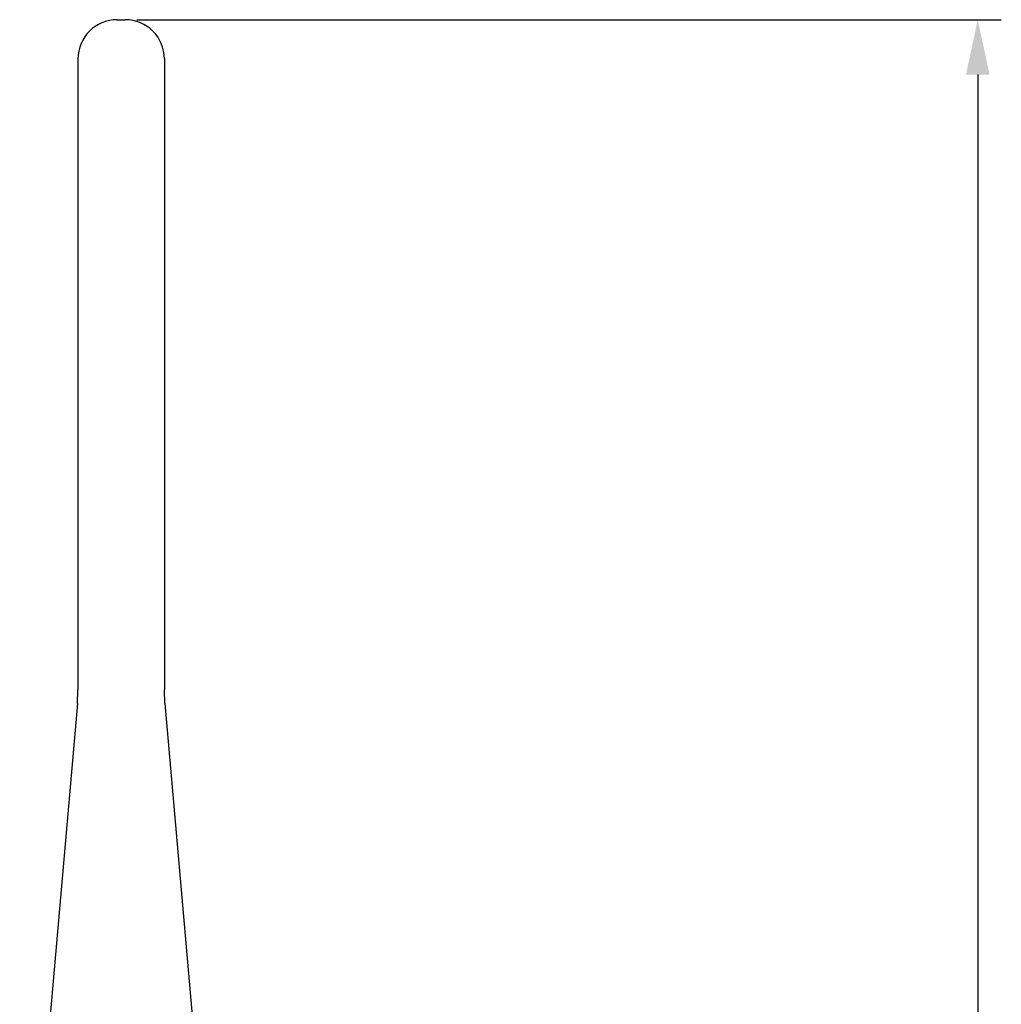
# Model space of a CAD drawing. Header units: millimetres. Extents: x -81 to 387, y -35 to 444.
# Tile 20 of 23: x 104 to 166, y 312 to 375. Entities that reach past the tile are written whole.
import ezdxf

# ---------------------------------------------------------------- set-up
doc = ezdxf.new("R2010")
doc.units = ezdxf.units.MM
doc.header["$LTSCALE"] = 65.395
doc.header["$PDMODE"] = 3
doc.header["$PDSIZE"] = 0.01
doc.layers.get('0').update_dxf_attribs({"linetype": 'CONTINUOUS'})
doc.layers.get('Defpoints').update_dxf_attribs({"linetype": 'CONTINUOUS'})
doc.layers.add('ANTENNA_TT-SHAPE', color=7, linetype='CONTINUOUS')
doc.layers.add('IO_COUPLER_MODULE-DIM', color=7, linetype='CONTINUOUS')
doc.styles.get("Standard").update_dxf_attribs({"font": 'gothic.ttf'})
doc.dimstyles.new('DIMSTYLE_1', dxfattribs={"dimtxt": 3.5, "dimasz": 3.5, "dimexe": 1.5, "dimexo": 1, "dimgap": 0.875, "dimtad": 1, "dimdec": 5, "dimdsep": 46, "dimtxsty": 'STANDARD', "dimblk": '_FILLED', "dimblk1": '_FILLED', "dimblk2": '_FILLED', "dimcen": 0.09, "dimadec": 5, "dimazin": 2, "dimtp": 0.2, "dimtm": 0.2, "dimtfac": 1, "dimtdec": 5, "dimtofl": 0, "dimtmove": 0, "dimatfit": 3, "dimldrblk": '_FILLED', "dimfxl": 1, "dimtolj": 1, "dimarcsym": 0})

# ---------------------------------------------------------------- blocks, each defined once
blk = doc.blocks.new('asdwww')
at = {"layer": 'ANTENNA_TT-SHAPE', "color": 7, "linetype": 'Continuous'}
for p, q in [((59.959, 374.776), (60.459, 374.776)), ((57.459, 372.276), (57.459, 332.075)), ((62.959, 372.276), (62.959, 332.075)), ((57.421, 331.203), (57.459, 332.075)), ((62.997, 331.203), (62.959, 332.075)), ((57.421, 331.203), (53.747, 289.211)), ((62.997, 331.203), (66.671, 289.211))]:
    blk.add_line(p, q, dxfattribs=at)
for centre, start, end in [((59.959, 372.276), 90, 180), ((60.459, 372.276), 0, 90)]:
    blk.add_arc(centre, 2.5, start, end, dxfattribs=at)
blk = doc.blocks.new('_FILLED')
at = {"color": 0, "linetype": 'ByBlock'}
blk.add_solid([(0, 0), (-1, 0.214), (-1, -0.214)], dxfattribs=at)
blk = doc.blocks.new('*D156')
at = {"layer": 'Defpoints', "color": 0, "linetype": 'Continuous'}
for p in [(110.172, 375.076), (136.343, 75.076), (164.712, 75.076)]:
    blk.add_point(p, dxfattribs=at)
at = {"layer": 'IO_COUPLER_MODULE-DIM', "color": 0, "linetype": 'Continuous', "lineweight": -2}
for p, q in [((111.172, 375.076), (166.212, 375.076)), ((164.712, 371.576), (164.712, 78.576)), ((137.343, 75.076), (166.212, 75.076))]:
    blk.add_line(p, q, dxfattribs=at)
at = {"layer": 'IO_COUPLER_MODULE-DIM', "color": 0, "linetype": 'Continuous', "lineweight": -2, "xscale": 3.5, "yscale": 3.5, "zscale": 3.5}
for p, rotation in [((164.712, 375.076), 90), ((164.712, 75.076), 270)]:
    blk.add_blockref('_FILLED', p, dxfattribs=dict(at, rotation=rotation))
at = {"layer": 'IO_COUPLER_MODULE-DIM', "color": 0, "linetype": 'Continuous', "insert": (157.837, 224.826), "char_height": 4.5, "attachment_point": 2, "rotation": 90, "line_spacing_factor": 0.9}
blk.add_mtext('\\A1;300', dxfattribs=at)

msp = doc.modelspace()

# ---------------------------------------------------------------- block references
at = {"color": 7}
msp.add_blockref('asdwww', (49.9625, 0.3), dxfattribs=at)

# ---------------------------------------------------------------- dimensions: what is measured, and where the dimension line sits
at = {"layer": 'IO_COUPLER_MODULE-DIM', "color": 5, "linetype": 'Continuous'}
dim = msp.add_linear_dim(base=(164.711573, 75.07561), p1=(110.171903, 375.07561), p2=(136.343192, 75.07561), angle=270, dimstyle='DIMSTYLE_1', override={"dimtxt": 4.5}, dxfattribs=at)
dim.commit()
dim.dimension.update_dxf_attribs({"geometry": '*D156', "text_midpoint": (164.711573, 224.82561), "dimtype": 160})

doc.saveas('drawing.dxf')
